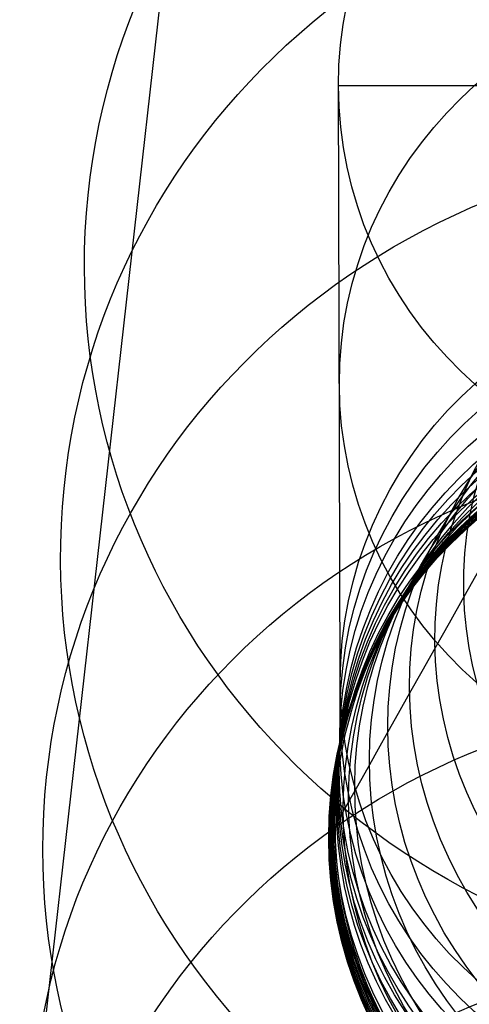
# Model space of a CAD drawing. Extents: x -1634 to -184, y -278 to 263.
# Tile 68 of 242: x -1634 to -1623, y 103 to 127. Entities that reach past the tile are written whole.
import ezdxf

# ---------------------------------------------------------------- set-up
doc = ezdxf.new("R2010")
doc.units = 0
doc.layers.add('PREDEFINITO', color=7, linetype='CONTINUOUS')

msp = doc.modelspace()

# ---------------------------------------------------------------- linework, layer by layer
at = {"layer": 'PREDEFINITO'}
for p, q in [((-1619.963, 219.046, 2.147), (-1633.355, 100.022, 509.167)), ((-1605.988, 125.43, 519.399), (-1625.988, 125.403, 519.408)), ((-1625.945, 111.087, 576.752), (-1625.988, 125.403, 519.408)), ((-1622.595, 113.807, 641.255), (-1622.976, 113.128, 639.458)), ((-1622.976, 113.128, 639.458), (-1623.332, 112.494, 637.666)), ((-1623.332, 112.494, 637.666), (-1623.669, 111.895, 635.858)), ((-1623.669, 111.895, 635.858), (-1623.985, 111.332, 634.036)), ((-1623.985, 111.332, 634.036), (-1624.28, 110.806, 632.201)), ((-1625.947, 110.32, 580.008), (-1625.945, 111.087, 576.752)), ((-1624.28, 110.806, 632.201), (-1624.551, 110.323, 630.381)), ((-1625.957, 109.639, 583.283), (-1625.947, 110.32, 580.008)), ((-1624.551, 110.323, 630.381), (-1624.802, 109.876, 628.55)), ((-1624.802, 109.876, 628.55), (-1625.033, 109.465, 626.708)), ((-1625.975, 109.045, 586.575), (-1625.957, 109.639, 583.283)), ((-1625.033, 109.465, 626.708), (-1625.243, 109.089, 624.856)), ((-1626.002, 108.538, 589.882), (-1625.975, 109.045, 586.575)), ((-1625.243, 109.089, 624.856), (-1625.43, 108.756, 623.033)), ((-1625.43, 108.756, 623.033), (-1625.597, 108.458, 621.202)), ((-1626.037, 108.119, 593.2), (-1626.002, 108.538, 589.882)), ((-1625.597, 108.458, 621.202), (-1625.744, 108.195, 619.364)), ((-1625.744, 108.195, 619.364), (-1625.872, 107.967, 617.52)), ((-1626.08, 107.788, 596.528), (-1626.037, 108.119, 593.2)), ((-1625.872, 107.967, 617.52), (-1625.976, 107.78, 615.739)), ((-1626.145, 107.498, 600.699), (-1626.08, 107.788, 596.528)), ((-1625.976, 107.78, 615.739), (-1626.062, 107.626, 613.955)), ((-1626.205, 107.365, 604.1), (-1626.145, 107.498, 600.699)), ((-1626.13, 107.505, 612.167), (-1626.179, 107.417, 610.376)), ((-1626.062, 107.626, 613.955), (-1626.13, 107.505, 612.167)), ((-1626.221, 107.338, 606.79), (-1626.205, 107.365, 604.1)), ((-1626.209, 107.361, 608.584), (-1626.221, 107.338, 606.79)), ((-1626.179, 107.417, 610.376), (-1626.209, 107.361, 608.584))]:
    msp.add_line(p, q, dxfattribs=at)
at = {"layer": 'PREDEFINITO', "extrusion": (-0.017478, -0.227515, 0.973618)}
msp.add_circle((-1619.174, 92.862, 409.464), 17.44, dxfattribs=at)
at = {"layer": 'PREDEFINITO', "extrusion": (-0.016754, -0.228497, 0.9734)}
msp.add_circle((-1619.174, 98.735, 438.716), 17.5, dxfattribs=at)
at = {"layer": 'PREDEFINITO', "extrusion": (0.000725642, -0.242214, 0.970223)}
for centre in [(-1615.605, 252.186, 501.939), (-1615.605, 252.186, 531.491)]:
    msp.add_circle(centre, 10, dxfattribs=at)
at = {"layer": 'PREDEFINITO', "extrusion": (0.210019, 0.373823, 0.903409)}
msp.add_circle((1461.649, 898.445, 283.041), 10, dxfattribs=at)
at = {"layer": 'PREDEFINITO', "extrusion": (-0.012223, -0.234636, 0.972006)}
msp.add_circle((-1619.054, 134.835, 460.701), 17.412, dxfattribs=at)
at = {"layer": 'PREDEFINITO', "extrusion": (0.189424, 0.337242, 0.922164)}
msp.add_circle((1461.716, 884.438, 320.407), 10, dxfattribs=at)
at = {"layer": 'PREDEFINITO', "extrusion": (0.168698, 0.300427, 0.938768)}
msp.add_circle((1461.799, 868.904, 356.63), 10, dxfattribs=at)
at = {"layer": 'PREDEFINITO', "extrusion": (0.147648, 0.263035, 0.953422)}
msp.add_circle((1461.906, 851.713, 392.078), 10, dxfattribs=at)
at = {"layer": 'PREDEFINITO', "extrusion": (0.12665, 0.225734, 0.965921)}
msp.add_circle((1462.045, 833.182, 426.151), 10, dxfattribs=at)
at = {"layer": 'PREDEFINITO', "extrusion": (0.105414, 0.188008, 0.976494)}
msp.add_circle((1462.241, 813.046, 459.355), 10, dxfattribs=at)
at = {"layer": 'PREDEFINITO', "extrusion": (-0.001753, -0.216471, 0.976288)}
msp.add_circle((-1616.787, 220.499, 545.223), 10, dxfattribs=at)
at = {"layer": 'PREDEFINITO', "extrusion": (0.08441, 0.150692, 0.98497)}
msp.add_circle((1462.528, 791.706, 490.993), 10, dxfattribs=at)
at = {"layer": 'PREDEFINITO', "extrusion": (-0.004231, -0.190565, 0.981665)}
msp.add_circle((-1617.992, 183.586, 558.574), 10, dxfattribs=at)
at = {"layer": 'PREDEFINITO', "extrusion": (0.073849, 0.131929, 0.988504)}
msp.add_circle((1462.733, 780.399, 506.459), 10, dxfattribs=at)
at = {"layer": 'PREDEFINITO', "extrusion": (0.063253, 0.113105, 0.991568)}
msp.add_circle((1463.005, 768.614, 521.682), 10, dxfattribs=at)
at = {"layer": 'PREDEFINITO', "extrusion": (-0.006705, -0.164532, 0.986349)}
msp.add_circle((-1619.075, 139.167, 571.528), 10, dxfattribs=at)
at = {"layer": 'PREDEFINITO', "extrusion": (0.022219, 0.040198, 0.998945)}
msp.add_circle((1466.441, 715.14, 577.918), 10, dxfattribs=at)
at = {"layer": 'PREDEFINITO', "extrusion": (0.042772, 0.076716, 0.996135)}
msp.add_circle((1463.908, 744.202, 550.289), 10, dxfattribs=at)
at = {"layer": 'PREDEFINITO', "extrusion": (-0.007941, -0.151467, 0.98843)}
msp.add_circle((-1619.467, 112.978, 577.856), 10, dxfattribs=at)
at = {"layer": 'PREDEFINITO', "extrusion": (0.011923, 0.021904, 0.999689)}
msp.add_circle((1470.856, 693.375, 591.356), 10, dxfattribs=at)
at = {"layer": 'PREDEFINITO', "extrusion": (-0.013824, -0.023845, 0.99962)}
msp.add_circle((-1452.067, -700.812, 623.792), 10, dxfattribs=at)
at = {"layer": 'PREDEFINITO', "extrusion": (-0.018169, -0.032643, 0.999302)}
msp.add_circle((-1464.407, -669.159, 628.831), 10, dxfattribs=at)
at = {"layer": 'PREDEFINITO', "extrusion": (-0.017589, -0.046138, 0.99878)}
msp.add_circle((-1548.417, -445.025, 624.446), 10, dxfattribs=at)
at = {"layer": 'PREDEFINITO', "extrusion": (-0.017148, -0.052811, 0.998457)}
msp.add_circle((-1570.341, -362.901, 621.98), 10, dxfattribs=at)
at = {"layer": 'PREDEFINITO', "extrusion": (-0.016538, -0.059418, 0.998096)}
msp.add_circle((-1585.784, -292.114, 619.224), 10, dxfattribs=at)
at = {"layer": 'PREDEFINITO', "extrusion": (-0.015928, -0.066016, 0.997691)}
msp.add_circle((-1596.272, -233.135, 616.444), 10, dxfattribs=at)
at = {"layer": 'PREDEFINITO', "extrusion": (-0.010407, -0.125271, 0.992068)}
msp.add_circle((-1619.438, 48.726, 590.199), 10, dxfattribs=at)
at = {"layer": 'PREDEFINITO', "extrusion": (-0.009175, -0.138379, 0.990337)}
msp.add_circle((-1619.642, 83.193, 584.08), 10, dxfattribs=at)
at = {"layer": 'PREDEFINITO', "extrusion": (-0.015317, -0.072624, 0.997242)}
msp.add_circle((-1603.531, -183.156, 613.634), 10, dxfattribs=at)
at = {"layer": 'PREDEFINITO', "extrusion": (-0.014092, -0.085808, 0.996212)}
msp.add_circle((-1612.184, -103.07, 607.934), 10, dxfattribs=at)
at = {"layer": 'PREDEFINITO', "extrusion": (-0.011638, -0.112134, 0.993625)}
msp.add_circle((-1618.564, 7.98, 596.217), 10, dxfattribs=at)
at = {"layer": 'PREDEFINITO', "extrusion": (0.001623, 0.003603, 0.999992)}
msp.add_circle((-1617.204, 105.15, 604.532), 10, dxfattribs=at)
at = {"layer": 'PREDEFINITO', "extrusion": (-0.008669, -0.014689, 0.999855)}
msp.add_circle((-1610.908, 116.419, 617.431), 10, dxfattribs=at)
at = {"layer": 'PREDEFINITO', "extrusion": (-0.00769, -0.240761, 0.970554)}
msp.add_circle((-1618.556, 169.621, 482.654), 17.168, dxfattribs=at)
at = {"layer": 'PREDEFINITO', "extrusion": (0.001859, -0.253616, 0.967303)}
msp.add_circle((-1615.422, 237.387, 486.729), 16.908, dxfattribs=at)
at = {"layer": 'PREDEFINITO', "extrusion": (0.011409, -0.266405, 0.963794)}
msp.add_circle((-1610.852, 299.401, 490.673), 16.598, dxfattribs=at)
at = {"layer": 'PREDEFINITO', "extrusion": (-0.000725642, 0.242214, -0.970223)}
msp.add_arc((1615.605, 252.186, -472.387), 10, 270.0981, 90.0978, dxfattribs=at)

doc.saveas('drawing.dxf')
